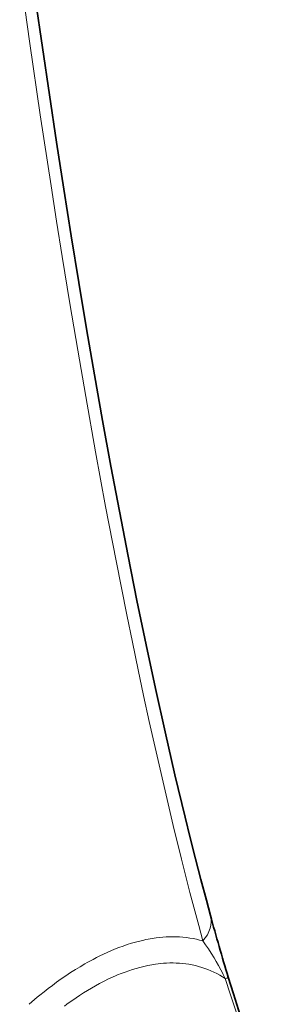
# Model space of a CAD drawing. Extents: x -922 to 7836, y -4841 to 1297.
# Tile 40 of 89: x 4966 to 4983, y -4489 to -4423. Entities that reach past the tile are written whole.
import ezdxf

# ---------------------------------------------------------------- set-up
doc = ezdxf.new("R2010")
doc.units = 0

msp = doc.modelspace()

# ---------------------------------------------------------------- linework, layer by layer
at = {"color": 7, "lineweight": 35}
msp.add_line((4979.012695, -4482.84082), (4978.737305, -4481.817383), dxfattribs=at)
at = {"color": 7, "lineweight": 13}
msp.add_line((4978.223145, -4483.515625), (4978.501465, -4484.54834), dxfattribs=at)
for points in [[(4966.235352, -4419.652832), (4966.911621, -4424.458496), (4967.610352, -4429.241211), (4968.333496, -4433.999023), (4968.704102, -4436.367676), (4969.080566, -4438.72998), (4969.593262, -4441.868652), (4970.118164, -4444.993652), (4970.655273, -4448.104492), (4971.312988, -4451.79541), (4971.989258, -4455.460938), (4972.686035, -4459.099609), (4973.404297, -4462.710938), (4973.781738, -4464.552734), (4974.165527, -4466.386719), (4974.535645, -4468.121094), (4974.912109, -4469.847656), (4975.435059, -4472.18457), (4975.970215, -4474.505371), (4976.518066, -4476.809082), (4977.072266, -4479.064453), (4977.640137, -4481.300293), (4978.223145, -4483.515625)], [(4978.501465, -4484.54834), (4978.285645, -4484.489746), (4978.066895, -4484.437988), (4977.845703, -4484.393555), (4977.621582, -4484.355957), (4977.395508, -4484.325195), (4977.166992, -4484.30127), (4976.936035, -4484.28418), (4976.702637, -4484.274414), (4976.467285, -4484.271973), (4976.253906, -4484.275391), (4976.039063, -4484.28418), (4975.822754, -4484.298828), (4975.60498, -4484.318848), (4975.385742, -4484.344727), (4975.248047, -4484.36377), (4975.110352, -4484.384766), (4974.97168, -4484.407715), (4974.833008, -4484.433105), (4974.693359, -4484.460449), (4974.553711, -4484.490234), (4974.276367, -4484.554688), (4973.99707, -4484.627441), (4973.717285, -4484.708008), (4973.436035, -4484.796387), (4973.153809, -4484.892578), (4972.871094, -4484.996582), (4972.587402, -4485.108398), (4972.338867, -4485.211914), (4972.089844, -4485.321289), (4971.840332, -4485.436035), (4971.591309, -4485.556152), (4971.369141, -4485.66748), (4971.147461, -4485.783203), (4970.925781, -4485.902832), (4970.759277, -4485.995117), (4970.593262, -4486.089355), (4970.277344, -4486.275391), (4969.962402, -4486.46875), (4969.647461, -4486.669922), (4969.333984, -4486.878906), (4969.020508, -4487.094727), (4968.708496, -4487.317383), (4968.428711, -4487.523438), (4968.149414, -4487.735352), (4967.871582, -4487.952637), (4967.594727, -4488.174805), (4967.412598, -4488.32373), (4967.231445, -4488.475586), (4967.046387, -4488.632324), (4966.862305, -4488.791016)], [(4978.501465, -4484.54834), (4978.6875, -4484.810547), (4978.874023, -4485.085449), (4979.061035, -4485.374512), (4979.248535, -4485.676758), (4979.399902, -4485.931641), (4979.551758, -4486.196289), (4979.702637, -4486.472168), (4979.786133, -4486.629883), (4979.869141, -4486.791016), (4979.937012, -4486.928223), (4980.004395, -4487.068359)], [(4980.004395, -4487.068359), (4979.819336, -4486.950684), (4979.630859, -4486.839844), (4979.438965, -4486.735352), (4979.243652, -4486.638184), (4979.04541, -4486.547363), (4978.84375, -4486.463867), (4978.63916, -4486.387207), (4978.431641, -4486.318359), (4978.220703, -4486.255859), (4978.007324, -4486.201172), (4977.791504, -4486.15332), (4977.572266, -4486.113281), (4977.351074, -4486.080078), (4977.143066, -4486.056152), (4976.933105, -4486.038574), (4976.721191, -4486.026855), (4976.507324, -4486.021973), (4976.291992, -4486.023438), (4976.074219, -4486.030762), (4975.855469, -4486.044922), (4975.684082, -4486.060059), (4975.511719, -4486.079102), (4975.338379, -4486.101563), (4975.208008, -4486.121094), (4975.07666, -4486.142578), (4974.813965, -4486.192383), (4974.549316, -4486.25), (4974.283203, -4486.315918), (4974.036621, -4486.384277), (4973.789063, -4486.458984), (4973.541016, -4486.540527), (4973.291992, -4486.628906), (4973.041992, -4486.723633), (4972.791992, -4486.824707), (4972.643066, -4486.887695), (4972.494141, -4486.953125), (4972.342285, -4487.022461), (4972.189941, -4487.09375), (4971.888184, -4487.241211), (4971.586426, -4487.397461), (4971.314941, -4487.54541), (4971.043945, -4487.700195), (4970.772949, -4487.861328), (4970.501953, -4488.028809), (4970.231934, -4488.202637), (4970.007324, -4488.352051), (4969.783203, -4488.505371), (4969.55957, -4488.663086), (4969.39209, -4488.78418), (4969.225098, -4488.907227)], [(4980.004395, -4487.068359), (4980.102539, -4487.03125), (4980.168945, -4487.003418), (4980.196289, -4486.989746), (4980.203613, -4486.984863), (4980.206543, -4486.982422), (4980.207031, -4486.980957), (4980.20752, -4486.97998), (4980.207031, -4486.979492)], [(4980.004395, -4487.068359), (4980.351563, -4488.149902), (4980.703613, -4489.225098), (4981.060059, -4490.291992), (4981.419434, -4491.34668), (4981.780273, -4492.384766), (4982.14209, -4493.402344), (4982.408691, -4494.138184), (4982.674805, -4494.861328)]]:
    msp.add_lwpolyline(points, dxfattribs=at)
at = {"color": 7, "lineweight": 35}
for points in [[(4978.737305, -4481.817383), (4978.373047, -4480.437012), (4978.016113, -4479.054688), (4977.662598, -4477.654785), (4977.315918, -4476.253418), (4976.635742, -4473.416504), (4975.973633, -4470.546387), (4975.32959, -4467.645996), (4974.70166, -4464.716797), (4974.089844, -4461.76123), (4973.492676, -4458.780273), (4972.910156, -4455.776367), (4972.34082, -4452.750488), (4971.784668, -4449.704102), (4971.241211, -4446.638672), (4970.709961, -4443.555176), (4970.189941, -4440.45459), (4969.681641, -4437.338379), (4969.184082, -4434.207031), (4968.697266, -4431.061523), (4968.221191, -4427.902344), (4967.754883, -4424.72998), (4967.29834, -4421.544434)], [(4982.95166, -4495.230469), (4982.618652, -4494.296875), (4982.280273, -4493.328613), (4981.9375, -4492.328125), (4981.59082, -4491.295898), (4981.243652, -4490.242188), (4980.896973, -4489.169922), (4980.55127, -4488.082031), (4980.207031, -4486.979492)]]:
    msp.add_lwpolyline(points, dxfattribs=at)
msp.add_arc((5096.879883, -4451.081543), 122.07118, 195.080219, 197.10227, dxfattribs=at)
at = {"color": 7, "lineweight": 13}
msp.add_ellipse((4976.116211, -4483.624023), major_axis=(2.895996, 0.783203), ratio=0.694933, start_param=5.469738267, end_param=6.283185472, dxfattribs=at)

doc.saveas('drawing.dxf')
